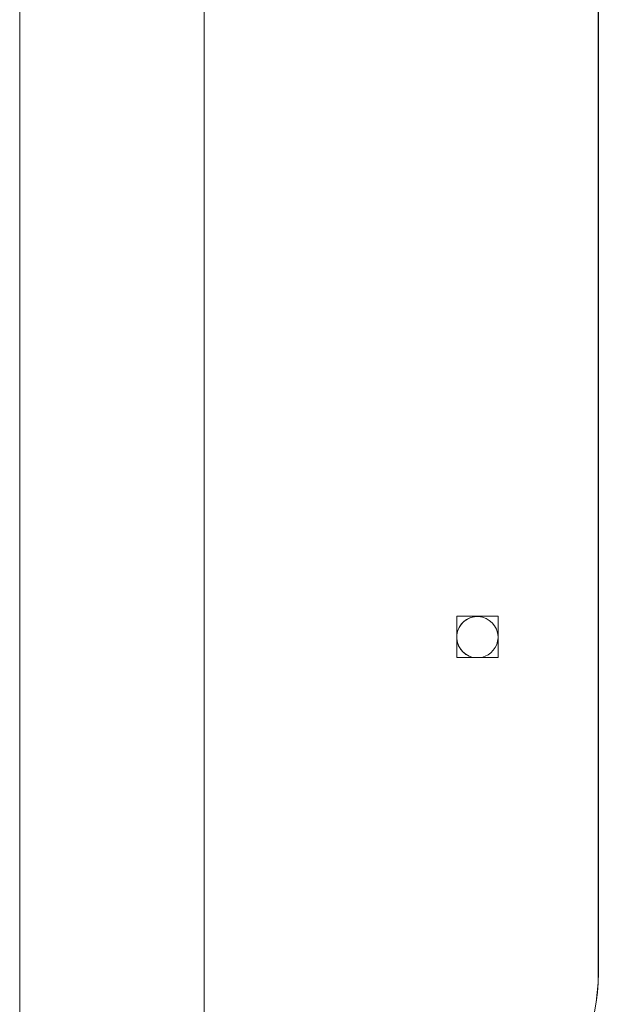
# Model space of a CAD drawing. Header units: inches. Extents: x -93 to 151, y -96 to 115.
# Tile 119 of 126: x 148.749 to 148.868, y 7.569 to 7.772. Entities that reach past the tile are written whole.
import ezdxf

# ---------------------------------------------------------------- set-up
doc = ezdxf.new("R2010")
doc.units = ezdxf.units.IN
doc.header["$MEASUREMENT"] = 0
doc.layers.add('1_projektowane', color=7, linetype='Continuous', lineweight=5)
doc.layers.add('urzadzenie', color=7, linetype='Continuous', lineweight=5)

# ---------------------------------------------------------------- blocks, each defined once
blk = doc.blocks.new('kdfkdfkf')
at = {"layer": 'urzadzenie', "color": 0, "linetype": 'Continuous'}
for p, q in [((148.74856, 8.0928), (148.74856, 7.4508)), ((148.78656, 7.4508), (148.78656, 8.0928)), ((148.86765, 7.5758), (148.86765, 7.9678)), ((148.86766, 7.5758), (148.86766, 7.9678)), ((148.84701, 7.64915), (148.83851, 7.64915)), ((148.83851, 7.64915), (148.83851, 7.64065)), ((148.83851, 7.64915), (148.83851, 7.64065)), ((148.84701, 7.64065), (148.84701, 7.64915)), ((148.83851, 7.64065), (148.84701, 7.64065)), ((148.86766, 7.5758), (148.86765, 7.5758))]:
    blk.add_line(p, q, dxfattribs=at)
for centre, radius, start, end in [((148.84276, 7.6448), 0.00425, 1.621, 257.309), ((148.84276, 7.6448), 0.00425, 90, 257.309), ((148.84276, 7.6448), 0.00425, 282.691, 358.379), ((148.82765, 7.5758), 0.04, 270, 0), ((148.82766, 7.5758), 0.04, 270, 0)]:
    blk.add_arc(centre, radius, start, end, dxfattribs=at)

msp = doc.modelspace()

# ---------------------------------------------------------------- block references
at = {"layer": '1_projektowane'}
msp.add_blockref('kdfkdfkf', (0, 0), dxfattribs=at)

doc.saveas('drawing.dxf')
